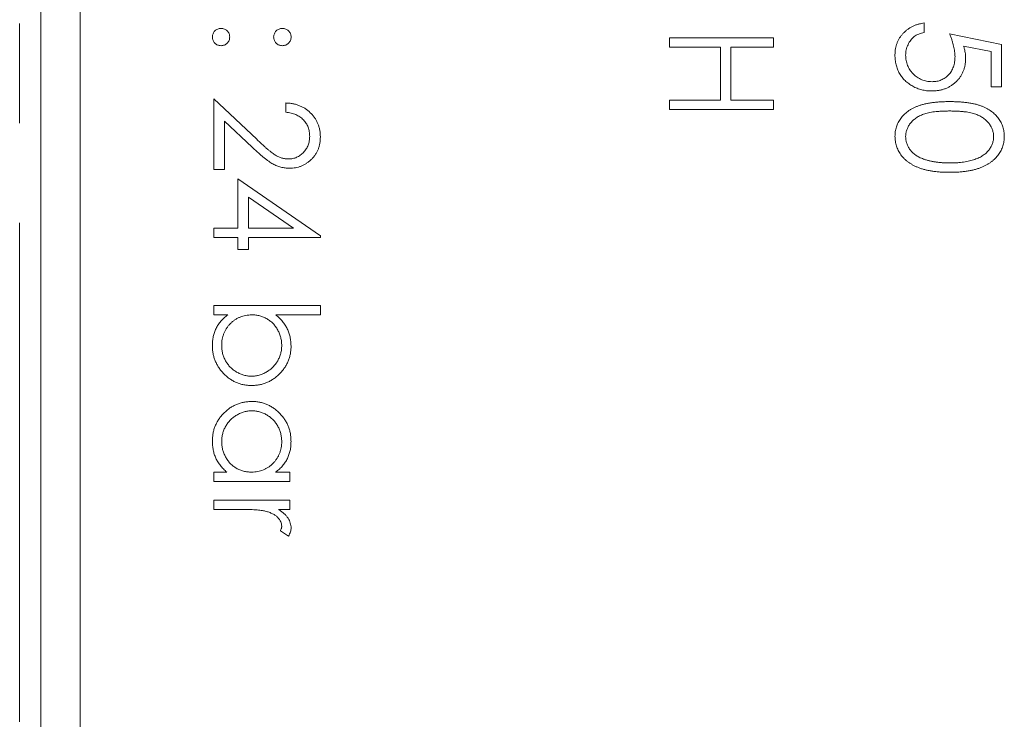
# Model space of a CAD drawing. Header units: millimetres. Extents: x -114 to 331, y -285 to 420.
# Tile 19 of 29: x -35 to -23, y 212 to 221. Entities that reach past the tile are written whole.
import ezdxf

# ---------------------------------------------------------------- set-up
doc = ezdxf.new("R2010")
doc.units = ezdxf.units.MM
doc.linetypes.add('PHANTOM', pattern=[12.7, 6.35, -1.27, 1.27, -1.27, 1.27, -1.27])

msp = doc.modelspace()

# ---------------------------------------------------------------- linework, layer by layer
at = {"color": 8, "linetype": 'PHANTOM', "lineweight": 0}
msp.add_line((-35.38, 174.281), (-35.38, 243.062), dxfattribs=at)
at = {"color": 7, "linetype": 'Continuous', "lineweight": 15}
for p, q in [((-35.112, 177.062), (-35.112, 243.062)), ((-34.612, 235.062), (-34.612, 179.062)), ((-23.873, 221.276), (-23.873, 221.157)), ((-27.112, 221.089), (-25.789, 221.089)), ((-27.112, 220.97), (-27.112, 221.089)), ((-25.789, 221.089), (-25.789, 220.97)), ((-23.55, 221.14), (-22.889, 221.004)), ((-26.467, 220.97), (-27.112, 220.97)), ((-26.467, 220.292), (-26.467, 220.97)), ((-26.332, 220.97), (-26.332, 220.292)), ((-25.789, 220.97), (-26.332, 220.97)), ((-23.024, 220.912), (-23.372, 220.983)), ((-22.889, 221.004), (-22.889, 220.462)), ((-23.024, 220.462), (-23.024, 220.912)), ((-22.889, 220.462), (-23.024, 220.462)), ((-32.912, 220.309), (-32.364, 219.796)), ((-32.912, 219.41), (-32.912, 220.309)), ((-31.996, 220.139), (-31.996, 220.258)), ((-27.112, 220.292), (-26.467, 220.292)), ((-27.112, 220.173), (-27.112, 220.292)), ((-26.332, 220.292), (-25.789, 220.292)), ((-25.789, 220.292), (-25.789, 220.173)), ((-25.789, 220.173), (-27.112, 220.173)), ((-32.776, 220.026), (-32.776, 219.41)), ((-32.423, 219.695), (-32.776, 220.026)), ((-32.776, 219.41), (-32.912, 219.41)), ((-32.606, 219.291), (-31.555, 218.569)), ((-32.606, 218.664), (-32.606, 219.291)), ((-32.471, 219.058), (-32.471, 218.664)), ((-31.896, 218.664), (-32.471, 219.058)), ((-32.912, 218.664), (-32.606, 218.664)), ((-32.912, 218.545), (-32.912, 218.664)), ((-32.471, 218.664), (-31.896, 218.664)), ((-31.555, 218.569), (-31.555, 218.545)), ((-32.606, 218.545), (-32.912, 218.545)), ((-32.606, 218.392), (-32.606, 218.545)), ((-32.471, 218.545), (-32.471, 218.392)), ((-31.555, 218.545), (-32.471, 218.545)), ((-32.471, 218.392), (-32.606, 218.392)), ((-32.912, 217.68), (-31.555, 217.68)), ((-32.912, 217.561), (-32.912, 217.68)), ((-32.733, 217.561), (-32.912, 217.561)), ((-31.555, 217.561), (-32.12, 217.561)), ((-31.555, 217.68), (-31.555, 217.561)), ((-32.912, 215.56), (-32.745, 215.56)), ((-32.912, 215.441), (-32.912, 215.56)), ((-32.124, 215.56), (-31.945, 215.56)), ((-31.945, 215.56), (-31.945, 215.441)), ((-31.945, 215.441), (-32.912, 215.441)), ((-32.912, 215.204), (-31.945, 215.204)), ((-32.912, 215.085), (-32.912, 215.204)), ((-31.945, 215.204), (-31.945, 215.085)), ((-32.587, 215.085), (-32.912, 215.085)), ((-31.945, 215.085), (-32.087, 215.085)), ((-31.961, 214.746), (-32.064, 214.811))]:
    msp.add_line(p, q, dxfattribs=at)
for points, knots in [([(-32.929, 221.098), (-32.928, 221.105), (-32.928, 221.119), (-32.921, 221.14), (-32.911, 221.159), (-32.897, 221.176), (-32.88, 221.19), (-32.861, 221.2), (-32.84, 221.207), (-32.826, 221.207), (-32.818, 221.208)], [0, 0, 0, 0, 0.1277566, 0.2494144, 0.3727965, 0.5001113, 0.6286099, 0.7506434, 0.8737684, 1, 1, 1, 1]), ([(-32.818, 221.208), (-32.811, 221.207), (-32.796, 221.207), (-32.776, 221.2), (-32.757, 221.19), (-32.74, 221.176), (-32.726, 221.159), (-32.716, 221.14), (-32.709, 221.119), (-32.709, 221.105), (-32.708, 221.098)], [0, 0, 0, 0, 0.129097, 0.252046, 0.373905, 0.5010378, 0.6281707, 0.7513765, 0.872426, 1, 1, 1, 1]), ([(-32.149, 221.098), (-32.148, 221.105), (-32.147, 221.119), (-32.141, 221.14), (-32.131, 221.159), (-32.117, 221.176), (-32.1, 221.19), (-32.081, 221.2), (-32.06, 221.207), (-32.046, 221.207), (-32.038, 221.208)], [0, 0, 0, 0, 0.127574, 0.2486235, 0.3718293, 0.4989622, 0.626095, 0.747954, 0.870903, 1, 1, 1, 1]), ([(-32.038, 221.208), (-32.031, 221.207), (-32.017, 221.207), (-31.996, 221.2), (-31.977, 221.19), (-31.96, 221.176), (-31.946, 221.159), (-31.936, 221.14), (-31.929, 221.119), (-31.928, 221.105), (-31.928, 221.098)], [0, 0, 0, 0, 0.126257, 0.2494068, 0.3714648, 0.4988052, 0.6271285, 0.7505355, 0.8722177, 1, 1, 1, 1]), ([(-24.246, 220.872), (-24.245, 220.885), (-24.245, 220.911), (-24.239, 220.949), (-24.232, 220.986), (-24.22, 221.021), (-24.206, 221.054), (-24.187, 221.086), (-24.167, 221.116), (-24.142, 221.144), (-24.115, 221.17), (-24.086, 221.194), (-24.055, 221.215), (-24.022, 221.232), (-23.988, 221.248), (-23.951, 221.26), (-23.912, 221.27), (-23.886, 221.274), (-23.873, 221.276)], [0, 0, 0, 0, 0.065421, 0.128708, 0.190236, 0.250724, 0.310637, 0.370766, 0.431615, 0.493523, 0.555883, 0.617342, 0.678668, 0.740711, 0.802985, 0.866803, 0.932347, 1, 1, 1, 1]), ([(-32.818, 220.987), (-32.826, 220.988), (-32.84, 220.989), (-32.861, 220.995), (-32.88, 221.005), (-32.897, 221.019), (-32.911, 221.036), (-32.921, 221.055), (-32.927, 221.076), (-32.928, 221.09), (-32.929, 221.098)], [0, 0, 0, 0, 0.126178, 0.248821, 0.37154, 0.499984, 0.627244, 0.749226, 0.872298, 1, 1, 1, 1]), ([(-32.708, 221.098), (-32.709, 221.09), (-32.709, 221.076), (-32.715, 221.055), (-32.726, 221.036), (-32.74, 221.019), (-32.757, 221.005), (-32.775, 220.995), (-32.796, 220.989), (-32.811, 220.988), (-32.818, 220.987)], [0, 0, 0, 0, 0.127519, 0.249986, 0.371792, 0.49887, 0.625948, 0.748492, 0.870959, 1, 1, 1, 1]), ([(-32.038, 220.987), (-32.046, 220.988), (-32.06, 220.989), (-32.081, 220.995), (-32.1, 221.005), (-32.117, 221.019), (-32.131, 221.036), (-32.141, 221.055), (-32.147, 221.076), (-32.148, 221.09), (-32.149, 221.098)], [0, 0, 0, 0, 0.129041, 0.251508, 0.374052, 0.50113, 0.628208, 0.750014, 0.872481, 1, 1, 1, 1]), ([(-31.928, 221.098), (-31.928, 221.09), (-31.929, 221.076), (-31.935, 221.055), (-31.946, 221.036), (-31.96, 221.019), (-31.976, 221.005), (-31.995, 220.995), (-32.016, 220.989), (-32.031, 220.988), (-32.038, 220.987)], [0, 0, 0, 0, 0.127519, 0.249986, 0.371792, 0.49887, 0.625948, 0.748492, 0.870959, 1, 1, 1, 1]), ([(-23.873, 221.157), (-23.885, 221.154), (-23.909, 221.148), (-23.943, 221.136), (-23.974, 221.121), (-24.001, 221.103), (-24.024, 221.082), (-24.045, 221.057), (-24.064, 221.03), (-24.08, 221), (-24.094, 220.968), (-24.103, 220.934), (-24.109, 220.9), (-24.11, 220.877), (-24.11, 220.865)], [0, 0, 0, 0, 0.094687, 0.181994, 0.264377, 0.34218, 0.418618, 0.496509, 0.577369, 0.661511, 0.746733, 0.831258, 0.915206, 1, 1, 1, 1]), ([(-23.482, 220.849), (-23.483, 220.859), (-23.483, 220.88), (-23.486, 220.912), (-23.492, 220.947), (-23.499, 220.982), (-23.509, 221.019), (-23.521, 221.058), (-23.534, 221.099), (-23.545, 221.126), (-23.55, 221.14)], [0, 0, 0, 0, 0.102203, 0.211023, 0.3251, 0.446502, 0.573788, 0.708901, 0.850358, 1, 1, 1, 1]), ([(-23.372, 220.983), (-23.369, 220.969), (-23.361, 220.942), (-23.353, 220.902), (-23.348, 220.864), (-23.347, 220.839), (-23.347, 220.827)], [0, 0, 0, 0, 0.275068, 0.532901, 0.773973, 1, 1, 1, 1]), ([(-23.779, 220.411), (-23.79, 220.411), (-23.812, 220.411), (-23.843, 220.414), (-23.875, 220.419), (-23.905, 220.425), (-23.935, 220.434), (-23.964, 220.444), (-23.992, 220.457), (-24.02, 220.471), (-24.046, 220.486), (-24.071, 220.504), (-24.095, 220.522), (-24.117, 220.542), (-24.137, 220.563), (-24.155, 220.585), (-24.172, 220.609), (-24.188, 220.634), (-24.202, 220.66), (-24.213, 220.688), (-24.223, 220.716), (-24.231, 220.745), (-24.238, 220.776), (-24.242, 220.807), (-24.245, 220.839), (-24.246, 220.861), (-24.246, 220.872)], [0, 0, 0, 0, 0.0440145, 0.0874341, 0.1301184, 0.1725537, 0.2145548, 0.2562981, 0.2984382, 0.340849, 0.3827152, 0.423924, 0.4642462, 0.5040737, 0.5438619, 0.5835667, 0.6230943, 0.6632291, 0.7035513, 0.7439379, 0.7845413, 0.8257501, 0.8677574, 0.9107452, 0.9549144, 1, 1, 1, 1]), ([(-24.11, 220.865), (-24.11, 220.854), (-24.109, 220.832), (-24.104, 220.799), (-24.097, 220.767), (-24.086, 220.737), (-24.073, 220.708), (-24.056, 220.68), (-24.037, 220.653), (-24.014, 220.628), (-23.99, 220.605), (-23.964, 220.585), (-23.936, 220.568), (-23.906, 220.554), (-23.875, 220.543), (-23.843, 220.535), (-23.809, 220.53), (-23.786, 220.53), (-23.774, 220.529)], [0, 0, 0, 0, 0.064207, 0.126425, 0.18768, 0.248216, 0.308305, 0.369661, 0.431699, 0.495947, 0.559758, 0.622295, 0.683911, 0.745092, 0.80674, 0.869087, 0.93329, 1, 1, 1, 1]), ([(-23.347, 220.827), (-23.347, 220.812), (-23.348, 220.783), (-23.354, 220.741), (-23.363, 220.7), (-23.377, 220.662), (-23.393, 220.625), (-23.415, 220.591), (-23.439, 220.558), (-23.468, 220.528), (-23.499, 220.5), (-23.533, 220.476), (-23.569, 220.456), (-23.607, 220.439), (-23.647, 220.426), (-23.689, 220.418), (-23.734, 220.412), (-23.764, 220.411), (-23.779, 220.411)], [0, 0, 0, 0, 0.065808, 0.129394, 0.190894, 0.251281, 0.310815, 0.370371, 0.430768, 0.492881, 0.555104, 0.616067, 0.677256, 0.73826, 0.800762, 0.864778, 0.931045, 1, 1, 1, 1]), ([(-23.774, 220.529), (-23.764, 220.53), (-23.743, 220.53), (-23.713, 220.534), (-23.684, 220.541), (-23.657, 220.551), (-23.631, 220.563), (-23.607, 220.578), (-23.584, 220.596), (-23.563, 220.616), (-23.544, 220.639), (-23.528, 220.663), (-23.514, 220.69), (-23.502, 220.718), (-23.493, 220.748), (-23.487, 220.78), (-23.483, 220.814), (-23.483, 220.837), (-23.482, 220.849)], [0, 0, 0, 0, 0.065351, 0.127916, 0.18836, 0.247216, 0.30563, 0.36377, 0.422661, 0.482687, 0.5433, 0.604118, 0.664965, 0.727413, 0.791468, 0.858055, 0.927037, 1, 1, 1, 1]), ([(-31.996, 220.258), (-31.98, 220.257), (-31.949, 220.256), (-31.904, 220.249), (-31.861, 220.239), (-31.82, 220.224), (-31.781, 220.206), (-31.745, 220.185), (-31.71, 220.159), (-31.679, 220.131), (-31.649, 220.099), (-31.624, 220.066), (-31.603, 220.03), (-31.585, 219.993), (-31.572, 219.954), (-31.562, 219.913), (-31.556, 219.87), (-31.555, 219.841), (-31.555, 219.827)], [0, 0, 0, 0, 0.068791, 0.135103, 0.198979, 0.261904, 0.323495, 0.385195, 0.446969, 0.509765, 0.572251, 0.633405, 0.693251, 0.752583, 0.812579, 0.873275, 0.93555, 1, 1, 1, 1]), ([(-24.246, 219.833), (-24.245, 219.843), (-24.245, 219.864), (-24.242, 219.894), (-24.236, 219.924), (-24.228, 219.953), (-24.218, 219.981), (-24.205, 220.008), (-24.19, 220.035), (-24.173, 220.061), (-24.154, 220.085), (-24.132, 220.109), (-24.108, 220.13), (-24.082, 220.151), (-24.054, 220.17), (-24.023, 220.188), (-23.99, 220.204), (-23.955, 220.219), (-23.917, 220.232), (-23.875, 220.244), (-23.83, 220.253), (-23.781, 220.261), (-23.728, 220.268), (-23.672, 220.272), (-23.613, 220.275), (-23.572, 220.275), (-23.551, 220.275)], [0, 0, 0, 0, 0.033787, 0.066622, 0.099285, 0.131361, 0.163585, 0.196104, 0.228902, 0.262158, 0.295991, 0.330218, 0.36506, 0.400951, 0.43762, 0.475708, 0.515381, 0.556414, 0.599765, 0.646424, 0.696431, 0.749782, 0.806573, 0.867436, 0.931887, 1, 1, 1, 1]), ([(-23.551, 220.275), (-23.53, 220.275), (-23.488, 220.275), (-23.428, 220.272), (-23.372, 220.268), (-23.319, 220.261), (-23.271, 220.254), (-23.226, 220.244), (-23.184, 220.233), (-23.146, 220.22), (-23.111, 220.205), (-23.078, 220.189), (-23.048, 220.171), (-23.02, 220.152), (-22.994, 220.132), (-22.97, 220.11), (-22.948, 220.086), (-22.929, 220.062), (-22.911, 220.036), (-22.896, 220.009), (-22.883, 219.981), (-22.873, 219.953), (-22.865, 219.924), (-22.859, 219.894), (-22.855, 219.864), (-22.855, 219.843), (-22.855, 219.833)], [0, 0, 0, 0, 0.068595, 0.133246, 0.194313, 0.251279, 0.304513, 0.354235, 0.400481, 0.443411, 0.484015, 0.523252, 0.561042, 0.5979, 0.633518, 0.668314, 0.702496, 0.736685, 0.770293, 0.803437, 0.835913, 0.86846, 0.900847, 0.933467, 0.966258, 1, 1, 1, 1]), ([(-31.691, 219.833), (-31.691, 219.843), (-31.691, 219.863), (-31.695, 219.893), (-31.701, 219.922), (-31.71, 219.949), (-31.721, 219.975), (-31.735, 219.999), (-31.752, 220.022), (-31.771, 220.044), (-31.791, 220.064), (-31.815, 220.082), (-31.84, 220.097), (-31.867, 220.11), (-31.896, 220.121), (-31.928, 220.129), (-31.961, 220.136), (-31.984, 220.138), (-31.996, 220.139)], [0, 0, 0, 0, 0.064439, 0.126547, 0.186887, 0.245878, 0.304041, 0.362191, 0.420976, 0.48066, 0.5406, 0.600689, 0.661936, 0.724443, 0.789038, 0.856314, 0.926352, 1, 1, 1, 1]), ([(-23.55, 220.156), (-23.568, 220.156), (-23.602, 220.156), (-23.652, 220.154), (-23.699, 220.151), (-23.742, 220.147), (-23.781, 220.141), (-23.818, 220.134), (-23.851, 220.126), (-23.881, 220.116), (-23.909, 220.105), (-23.934, 220.093), (-23.958, 220.08), (-23.98, 220.066), (-24.001, 220.05), (-24.02, 220.034), (-24.037, 220.016), (-24.057, 219.99), (-24.078, 219.957), (-24.096, 219.915), (-24.108, 219.873), (-24.109, 219.843), (-24.11, 219.829)], [0, 0, 0, 0, 0.072951, 0.141584, 0.205926, 0.265301, 0.320597, 0.371817, 0.41879, 0.461699, 0.502134, 0.540804, 0.578181, 0.614297, 0.649678, 0.684299, 0.718359, 0.752081, 0.817652, 0.879722, 0.939966, 1, 1, 1, 1]), ([(-22.991, 219.829), (-22.991, 219.843), (-22.993, 219.873), (-23.004, 219.916), (-23.023, 219.957), (-23.043, 219.99), (-23.063, 220.016), (-23.08, 220.033), (-23.099, 220.05), (-23.12, 220.066), (-23.142, 220.08), (-23.166, 220.093), (-23.191, 220.105), (-23.219, 220.116), (-23.249, 220.126), (-23.282, 220.134), (-23.318, 220.141), (-23.358, 220.146), (-23.402, 220.151), (-23.448, 220.154), (-23.498, 220.156), (-23.533, 220.156), (-23.55, 220.156)], [0, 0, 0, 0, 0.060387, 0.120883, 0.182755, 0.247811, 0.281299, 0.315088, 0.349702, 0.384857, 0.420966, 0.458511, 0.497175, 0.537602, 0.580503, 0.627468, 0.678388, 0.733983, 0.793747, 0.857714, 0.926698, 1, 1, 1, 1]), ([(-31.959, 219.546), (-31.95, 219.546), (-31.932, 219.546), (-31.906, 219.551), (-31.881, 219.557), (-31.856, 219.566), (-31.833, 219.578), (-31.811, 219.593), (-31.79, 219.609), (-31.769, 219.629), (-31.751, 219.65), (-31.735, 219.673), (-31.721, 219.696), (-31.71, 219.721), (-31.701, 219.748), (-31.695, 219.775), (-31.691, 219.803), (-31.691, 219.823), (-31.691, 219.833)], [0, 0, 0, 0, 0.061965, 0.122122, 0.180988, 0.239933, 0.299906, 0.359989, 0.421776, 0.486576, 0.551535, 0.615018, 0.677259, 0.73973, 0.80305, 0.866495, 0.931973, 1, 1, 1, 1]), ([(-31.555, 219.827), (-31.555, 219.812), (-31.556, 219.784), (-31.562, 219.742), (-31.571, 219.702), (-31.583, 219.665), (-31.6, 219.63), (-31.62, 219.597), (-31.644, 219.565), (-31.672, 219.537), (-31.701, 219.511), (-31.733, 219.489), (-31.765, 219.47), (-31.799, 219.454), (-31.835, 219.442), (-31.871, 219.433), (-31.909, 219.428), (-31.935, 219.427), (-31.948, 219.427)], [0, 0, 0, 0, 0.069475, 0.136517, 0.200789, 0.26383, 0.325735, 0.387291, 0.449509, 0.512968, 0.576275, 0.63758, 0.697903, 0.757172, 0.816599, 0.876653, 0.93729, 1, 1, 1, 1]), ([(-23.551, 219.376), (-23.571, 219.376), (-23.61, 219.377), (-23.668, 219.379), (-23.723, 219.384), (-23.774, 219.39), (-23.822, 219.399), (-23.867, 219.409), (-23.909, 219.421), (-23.947, 219.435), (-23.983, 219.451), (-24.017, 219.468), (-24.048, 219.486), (-24.077, 219.506), (-24.104, 219.527), (-24.129, 219.55), (-24.151, 219.574), (-24.171, 219.6), (-24.188, 219.626), (-24.204, 219.654), (-24.216, 219.682), (-24.227, 219.71), (-24.235, 219.74), (-24.241, 219.77), (-24.245, 219.801), (-24.245, 219.822), (-24.246, 219.833)], [0, 0, 0, 0, 0.0650633, 0.1267732, 0.1855158, 0.2407647, 0.2929798, 0.3422504, 0.3889193, 0.4327757, 0.4746284, 0.5147747, 0.5536059, 0.5914264, 0.6280281, 0.6638036, 0.6989843, 0.7335915, 0.7676285, 0.8012083, 0.8342638, 0.8669807, 0.8997197, 0.9327019, 0.9661759, 1, 1, 1, 1]), ([(-24.11, 219.829), (-24.109, 219.814), (-24.108, 219.785), (-24.097, 219.742), (-24.079, 219.701), (-24.058, 219.668), (-24.038, 219.643), (-24.022, 219.626), (-24.003, 219.609), (-23.982, 219.594), (-23.96, 219.58), (-23.936, 219.567), (-23.91, 219.555), (-23.892, 219.548), (-23.883, 219.545)], [0, 0, 0, 0, 0.112813, 0.225394, 0.339595, 0.459675, 0.521735, 0.583926, 0.648174, 0.713881, 0.781004, 0.851451, 0.924051, 1, 1, 1, 1]), ([(-22.855, 219.833), (-22.855, 219.822), (-22.855, 219.801), (-22.859, 219.77), (-22.865, 219.74), (-22.873, 219.711), (-22.883, 219.682), (-22.896, 219.654), (-22.911, 219.627), (-22.929, 219.601), (-22.949, 219.575), (-22.971, 219.551), (-22.995, 219.529), (-23.022, 219.507), (-23.051, 219.488), (-23.082, 219.469), (-23.116, 219.452), (-23.152, 219.436), (-23.191, 219.422), (-23.233, 219.409), (-23.278, 219.399), (-23.327, 219.391), (-23.378, 219.384), (-23.433, 219.379), (-23.491, 219.377), (-23.53, 219.376), (-23.551, 219.376)], [0, 0, 0, 0, 0.033788, 0.067194, 0.099862, 0.132567, 0.165151, 0.197913, 0.231319, 0.265083, 0.299255, 0.334399, 0.369943, 0.406284, 0.444064, 0.482998, 0.523354, 0.565537, 0.609613, 0.656391, 0.705885, 0.758325, 0.813832, 0.872795, 0.934722, 1, 1, 1, 1]), ([(-23.55, 219.495), (-23.534, 219.495), (-23.503, 219.495), (-23.458, 219.497), (-23.414, 219.501), (-23.373, 219.506), (-23.334, 219.512), (-23.298, 219.519), (-23.263, 219.529), (-23.231, 219.539), (-23.201, 219.551), (-23.173, 219.563), (-23.147, 219.577), (-23.123, 219.592), (-23.101, 219.608), (-23.081, 219.625), (-23.064, 219.643), (-23.043, 219.668), (-23.023, 219.701), (-23.004, 219.743), (-22.993, 219.785), (-22.991, 219.814), (-22.991, 219.829)], [0, 0, 0, 0, 0.065681, 0.128486, 0.188175, 0.245106, 0.299448, 0.350823, 0.399942, 0.446672, 0.491255, 0.533376, 0.573853, 0.612526, 0.649597, 0.685532, 0.720106, 0.753838, 0.818925, 0.880493, 0.940311, 1, 1, 1, 1]), ([(-31.948, 219.427), (-31.967, 219.428), (-32.003, 219.429), (-32.057, 219.44), (-32.109, 219.457), (-32.151, 219.477), (-32.184, 219.498), (-32.212, 219.516), (-32.242, 219.538), (-32.274, 219.563), (-32.308, 219.591), (-32.345, 219.623), (-32.383, 219.658), (-32.409, 219.682), (-32.423, 219.695)], [0, 0, 0, 0, 0.098702, 0.195672, 0.292422, 0.391343, 0.444462, 0.504229, 0.570352, 0.642546, 0.722288, 0.807921, 0.90047, 1, 1, 1, 1]), ([(-32.364, 219.796), (-32.351, 219.783), (-32.326, 219.759), (-32.29, 219.726), (-32.256, 219.695), (-32.224, 219.668), (-32.195, 219.644), (-32.17, 219.624), (-32.146, 219.607), (-32.118, 219.589), (-32.085, 219.572), (-32.044, 219.557), (-32.002, 219.547), (-31.973, 219.546), (-31.959, 219.546)], [0, 0, 0, 0, 0.110803, 0.212829, 0.306101, 0.390647, 0.466924, 0.534481, 0.593587, 0.644557, 0.7362, 0.825024, 0.911986, 1, 1, 1, 1]), ([(-23.883, 219.545), (-23.871, 219.541), (-23.847, 219.533), (-23.81, 219.522), (-23.771, 219.514), (-23.73, 219.507), (-23.688, 219.502), (-23.644, 219.498), (-23.597, 219.495), (-23.566, 219.495), (-23.55, 219.495)], [0, 0, 0, 0, 0.110588, 0.224542, 0.342503, 0.464324, 0.590756, 0.722227, 0.858843, 1, 1, 1, 1]), ([(-32.929, 217.171), (-32.928, 217.19), (-32.927, 217.229), (-32.918, 217.285), (-32.903, 217.339), (-32.883, 217.39), (-32.855, 217.437), (-32.821, 217.482), (-32.78, 217.524), (-32.749, 217.549), (-32.733, 217.561)], [0, 0, 0, 0, 0.129476, 0.25388, 0.374863, 0.494283, 0.614293, 0.73697, 0.865076, 1, 1, 1, 1]), ([(-32.426, 217.561), (-32.44, 217.561), (-32.466, 217.56), (-32.505, 217.555), (-32.542, 217.546), (-32.577, 217.534), (-32.611, 217.518), (-32.642, 217.499), (-32.673, 217.475), (-32.701, 217.449), (-32.726, 217.421), (-32.749, 217.39), (-32.768, 217.358), (-32.783, 217.324), (-32.795, 217.288), (-32.804, 217.251), (-32.809, 217.212), (-32.81, 217.185), (-32.81, 217.172)], [0, 0, 0, 0, 0.0656457, 0.1292115, 0.1912534, 0.2519585, 0.3125641, 0.3735622, 0.4352305, 0.4985362, 0.5619014, 0.6240981, 0.6850234, 0.7460508, 0.8075768, 0.869943, 0.933939, 1, 1, 1, 1]), ([(-32.047, 217.17), (-32.047, 217.187), (-32.048, 217.221), (-32.059, 217.272), (-32.074, 217.321), (-32.096, 217.368), (-32.124, 217.412), (-32.156, 217.451), (-32.192, 217.484), (-32.233, 217.512), (-32.278, 217.534), (-32.325, 217.55), (-32.375, 217.56), (-32.409, 217.561), (-32.426, 217.561)], [0, 0, 0, 0, 0.084735, 0.168182, 0.252419, 0.338618, 0.424014, 0.506402, 0.587545, 0.668801, 0.7501, 0.831022, 0.91396, 1, 1, 1, 1]), ([(-32.12, 217.561), (-32.105, 217.548), (-32.075, 217.522), (-32.036, 217.478), (-32.002, 217.432), (-31.975, 217.384), (-31.954, 217.333), (-31.939, 217.28), (-31.93, 217.224), (-31.929, 217.186), (-31.928, 217.167)], [0, 0, 0, 0, 0.134636, 0.262681, 0.38719, 0.50839, 0.628966, 0.749723, 0.873248, 1, 1, 1, 1]), ([(-32.43, 216.662), (-32.447, 216.663), (-32.48, 216.664), (-32.529, 216.671), (-32.577, 216.683), (-32.622, 216.699), (-32.665, 216.72), (-32.707, 216.746), (-32.746, 216.776), (-32.783, 216.811), (-32.817, 216.849), (-32.847, 216.889), (-32.872, 216.931), (-32.893, 216.976), (-32.909, 217.022), (-32.921, 217.07), (-32.927, 217.12), (-32.928, 217.154), (-32.929, 217.171)], [0, 0, 0, 0, 0.064015, 0.126228, 0.187289, 0.247869, 0.308511, 0.369727, 0.432536, 0.497198, 0.561923, 0.625133, 0.686855, 0.748117, 0.80953, 0.871487, 0.934981, 1, 1, 1, 1]), ([(-32.81, 217.172), (-32.809, 217.154), (-32.808, 217.12), (-32.799, 217.07), (-32.783, 217.022), (-32.761, 216.976), (-32.734, 216.934), (-32.701, 216.895), (-32.663, 216.862), (-32.621, 216.833), (-32.576, 216.81), (-32.528, 216.794), (-32.48, 216.783), (-32.447, 216.782), (-32.43, 216.781)], [0, 0, 0, 0, 0.085993, 0.169736, 0.252687, 0.336526, 0.419856, 0.502457, 0.585265, 0.6698, 0.754407, 0.83695, 0.917941, 1, 1, 1, 1]), ([(-32.43, 216.781), (-32.414, 216.782), (-32.381, 216.783), (-32.332, 216.793), (-32.284, 216.811), (-32.238, 216.834), (-32.196, 216.862), (-32.157, 216.896), (-32.124, 216.935), (-32.097, 216.977), (-32.074, 217.023), (-32.059, 217.071), (-32.048, 217.12), (-32.047, 217.153), (-32.047, 217.17)], [0, 0, 0, 0, 0.082066, 0.163805, 0.246618, 0.331983, 0.417466, 0.500907, 0.584103, 0.668254, 0.752056, 0.83457, 0.916652, 1, 1, 1, 1]), ([(-31.928, 217.167), (-31.928, 217.15), (-31.929, 217.116), (-31.936, 217.067), (-31.948, 217.019), (-31.964, 216.973), (-31.985, 216.929), (-32.01, 216.887), (-32.04, 216.847), (-32.074, 216.81), (-32.111, 216.775), (-32.151, 216.745), (-32.193, 216.72), (-32.236, 216.699), (-32.282, 216.682), (-32.33, 216.671), (-32.379, 216.664), (-32.413, 216.663), (-32.43, 216.662)], [0, 0, 0, 0, 0.0646486, 0.1278213, 0.1894193, 0.2503722, 0.3111375, 0.3728253, 0.4354632, 0.5001282, 0.5647725, 0.6273443, 0.6889194, 0.7498292, 0.8105779, 0.8721758, 0.9350171, 1, 1, 1, 1]), ([(-32.929, 215.955), (-32.928, 215.972), (-32.927, 216.006), (-32.92, 216.055), (-32.909, 216.103), (-32.893, 216.149), (-32.872, 216.192), (-32.847, 216.234), (-32.817, 216.274), (-32.783, 216.312), (-32.745, 216.346), (-32.706, 216.377), (-32.664, 216.402), (-32.62, 216.423), (-32.574, 216.439), (-32.526, 216.45), (-32.477, 216.458), (-32.443, 216.458), (-32.426, 216.459)], [0, 0, 0, 0, 0.06462, 0.1274335, 0.1890041, 0.2499301, 0.3106685, 0.372329, 0.4349391, 0.4995755, 0.5641912, 0.6267352, 0.6881093, 0.7492936, 0.8103305, 0.8719012, 0.9350459, 1, 1, 1, 1]), ([(-32.426, 216.459), (-32.409, 216.458), (-32.376, 216.458), (-32.327, 216.451), (-32.28, 216.439), (-32.235, 216.422), (-32.191, 216.401), (-32.15, 216.376), (-32.11, 216.345), (-32.074, 216.31), (-32.039, 216.273), (-32.01, 216.232), (-31.984, 216.19), (-31.964, 216.146), (-31.948, 216.1), (-31.936, 216.052), (-31.929, 216.002), (-31.929, 215.968), (-31.928, 215.951)], [0, 0, 0, 0, 0.063775, 0.126079, 0.186904, 0.247574, 0.308003, 0.369132, 0.432033, 0.496791, 0.561611, 0.624914, 0.686726, 0.748079, 0.809582, 0.871631, 0.934886, 1, 1, 1, 1]), ([(-32.427, 216.34), (-32.444, 216.34), (-32.476, 216.338), (-32.525, 216.328), (-32.573, 216.311), (-32.618, 216.288), (-32.661, 216.259), (-32.699, 216.225), (-32.733, 216.187), (-32.76, 216.144), (-32.783, 216.099), (-32.798, 216.051), (-32.808, 216.001), (-32.809, 215.968), (-32.81, 215.951)], [0, 0, 0, 0, 0.081589, 0.162859, 0.245484, 0.330807, 0.416493, 0.499893, 0.583048, 0.667158, 0.751312, 0.833785, 0.916256, 1, 1, 1, 1]), ([(-32.047, 215.95), (-32.047, 215.967), (-32.049, 216.001), (-32.058, 216.052), (-32.074, 216.1), (-32.096, 216.145), (-32.123, 216.188), (-32.156, 216.226), (-32.193, 216.26), (-32.236, 216.288), (-32.281, 216.312), (-32.329, 216.328), (-32.377, 216.339), (-32.41, 216.34), (-32.427, 216.34)], [0, 0, 0, 0, 0.085921, 0.169593, 0.252476, 0.336244, 0.419505, 0.502036, 0.584775, 0.669846, 0.754185, 0.836658, 0.91801, 1, 1, 1, 1]), ([(-32.745, 215.56), (-32.76, 215.573), (-32.789, 215.6), (-32.828, 215.643), (-32.86, 215.689), (-32.885, 215.738), (-32.905, 215.789), (-32.919, 215.842), (-32.927, 215.898), (-32.928, 215.936), (-32.929, 215.955)], [0, 0, 0, 0, 0.134298, 0.262085, 0.38627, 0.507165, 0.6273, 0.748145, 0.87237, 1, 1, 1, 1]), ([(-32.81, 215.951), (-32.809, 215.933), (-32.808, 215.899), (-32.799, 215.849), (-32.783, 215.8), (-32.761, 215.753), (-32.734, 215.71), (-32.702, 215.67), (-32.665, 215.637), (-32.624, 215.609), (-32.58, 215.587), (-32.533, 215.571), (-32.482, 215.562), (-32.448, 215.561), (-32.43, 215.56)], [0, 0, 0, 0, 0.084802, 0.168664, 0.252552, 0.33824, 0.423103, 0.505556, 0.586176, 0.667136, 0.748499, 0.830452, 0.913456, 1, 1, 1, 1]), ([(-32.43, 215.56), (-32.417, 215.56), (-32.391, 215.561), (-32.352, 215.567), (-32.315, 215.575), (-32.28, 215.587), (-32.246, 215.604), (-32.215, 215.623), (-32.184, 215.646), (-32.156, 215.672), (-32.131, 215.701), (-32.108, 215.731), (-32.089, 215.764), (-32.074, 215.798), (-32.061, 215.834), (-32.053, 215.871), (-32.047, 215.91), (-32.047, 215.936), (-32.047, 215.95)], [0, 0, 0, 0, 0.065634, 0.129188, 0.191219, 0.251913, 0.312507, 0.373494, 0.435152, 0.498741, 0.562095, 0.624187, 0.685476, 0.746097, 0.807612, 0.869967, 0.933951, 1, 1, 1, 1]), ([(-31.928, 215.951), (-31.929, 215.931), (-31.93, 215.893), (-31.938, 215.836), (-31.953, 215.783), (-31.974, 215.732), (-32.001, 215.684), (-32.035, 215.639), (-32.076, 215.597), (-32.108, 215.573), (-32.124, 215.56)], [0, 0, 0, 0, 0.129862, 0.254654, 0.376015, 0.495255, 0.614798, 0.738106, 0.865196, 1, 1, 1, 1]), ([(-32.255, 215.064), (-32.263, 215.066), (-32.28, 215.07), (-32.308, 215.074), (-32.342, 215.077), (-32.381, 215.08), (-32.425, 215.083), (-32.474, 215.084), (-32.529, 215.085), (-32.567, 215.085), (-32.587, 215.085)], [0, 0, 0, 0, 0.070855, 0.156938, 0.2586, 0.375891, 0.508166, 0.656238, 0.820177, 1, 1, 1, 1]), ([(-32.047, 214.872), (-32.047, 214.881), (-32.049, 214.901), (-32.059, 214.929), (-32.075, 214.957), (-32.094, 214.979), (-32.111, 214.996), (-32.127, 215.008), (-32.144, 215.019), (-32.163, 215.03), (-32.183, 215.04), (-32.206, 215.049), (-32.23, 215.057), (-32.246, 215.062), (-32.255, 215.064)], [0, 0, 0, 0, 0.093807, 0.191338, 0.295191, 0.410312, 0.47193, 0.536425, 0.603119, 0.674118, 0.749332, 0.828283, 0.91204, 1, 1, 1, 1]), ([(-32.087, 215.085), (-32.074, 215.076), (-32.049, 215.06), (-32.015, 215.032), (-31.987, 215.003), (-31.965, 214.974), (-31.949, 214.943), (-31.937, 214.913), (-31.929, 214.881), (-31.928, 214.86), (-31.928, 214.849)], [0, 0, 0, 0, 0.160059, 0.306112, 0.438367, 0.560541, 0.675317, 0.786114, 0.892842, 1, 1, 1, 1]), ([(-32.064, 214.811), (-32.061, 214.817), (-32.057, 214.828), (-32.051, 214.844), (-32.047, 214.858), (-32.047, 214.867), (-32.047, 214.872)], [0, 0, 0, 0, 0.295139, 0.56023, 0.794983, 1, 1, 1, 1]), ([(-31.928, 214.849), (-31.928, 214.841), (-31.929, 214.824), (-31.936, 214.798), (-31.946, 214.772), (-31.956, 214.755), (-31.961, 214.746)], [0, 0, 0, 0, 0.225278, 0.463523, 0.720324, 1, 1, 1, 1])]:
    msp.add_open_spline(points, degree=3, knots=knots, dxfattribs=at)

doc.saveas('drawing.dxf')
